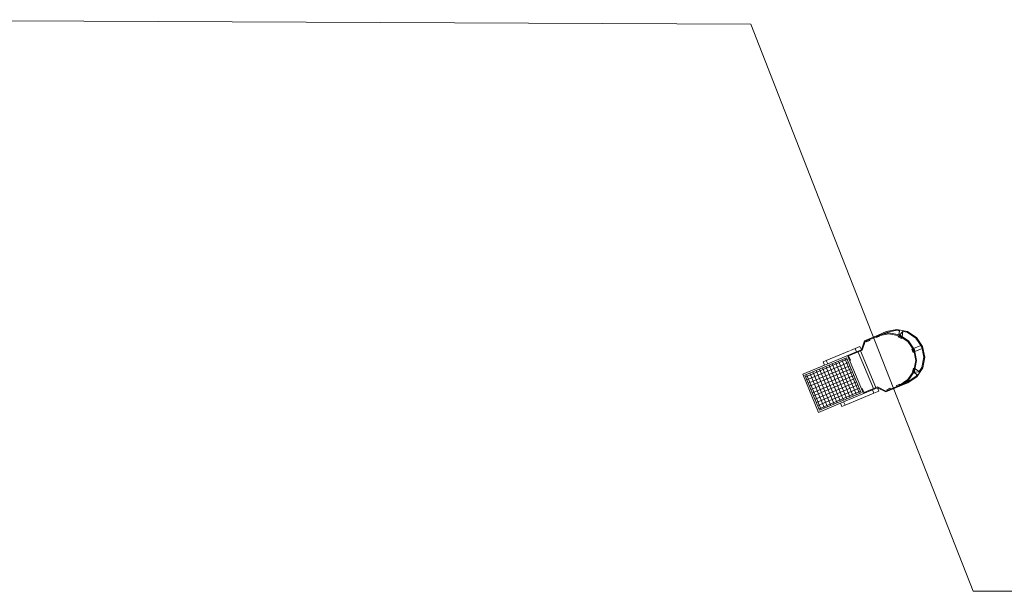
# Model space of a CAD drawing. Header units: millimetres. Extents: x 0 to 83478, y 0 to 53008.
# Tile 45 of 83: x 17892 to 32069, y 42693 to 50931. Entities that reach past the tile are written whole.
import ezdxf

# ---------------------------------------------------------------- set-up
doc = ezdxf.new("R2010")
doc.units = ezdxf.units.MM
doc.header["$LTSCALE"] = 50
doc.header["$MEASUREMENT"] = 0
doc.layers.get('0').update_dxf_attribs({"linetype": 'CONTINUOUS'})
doc.layers.add('20602A200D001$0$A-GENM', color=13, linetype='CONTINUOUS', lineweight=9)
doc.layers.add('20602A200D001$0$A12-HEL4', color=7, linetype='CONTINUOUS')
doc.layers.add('V060-', color=3, linetype='CONTINUOUS')

# ---------------------------------------------------------------- blocks, each defined once
blk = doc.blocks.new('20602A200D001$0$Møteromsstol - Møteromsstol-303742-P02')
at = {"layer": '20602A200D001$0$A-GENM'}
for p, q in [((45618, 44031), (45817, 44114)), ((45618, 44031), (45817, 44114)), ((45822, 44103), (45628, 44022)), ((45822, 44103), (45628, 44022)), ((45833, 44108), (45786, 44088)), ((45838, 44096), (45791, 44076)), ((45791, 44076), (45838, 44096)), ((45791, 44076), (45838, 44096)), ((45817, 44114), (45934, 44163)), ((45817, 44114), (45934, 44163)), ((45817, 44114), (45970, 44145)), ((45817, 44114), (45970, 44145)), ((45970, 44133), (45822, 44103)), ((45970, 44133), (45822, 44103)), ((45838, 44096), (45833, 44108)), ((45838, 44096), (45834, 44105)), ((45834, 44105), (45838, 44096)), ((45939, 44152), (45880, 44127)), ((45939, 44152), (45880, 44127)), ((45934, 44163), (46087, 44195)), ((45934, 44163), (46087, 44195)), ((46087, 44182), (45939, 44152)), ((46087, 44182), (45939, 44152)), ((45970, 44145), (46123, 44116)), ((45970, 44145), (46123, 44116)), ((46118, 44104), (45970, 44133)), ((46118, 44104), (45970, 44133)), ((46087, 44195), (46240, 44165)), ((46087, 44195), (46240, 44165)), ((46124, 44175), (46087, 44182)), ((46124, 44175), (46087, 44182)), ((46109, 44106), (46106, 44088)), ((46106, 44088), (46109, 44106)), ((46106, 44088), (46109, 44106)), ((46109, 44106), (46106, 44088)), ((46106, 44088), (46112, 44099)), ((46112, 44099), (46106, 44088)), ((46112, 44099), (46106, 44088)), ((46112, 44118), (46124, 44176)), ((46124, 44176), (46112, 44118)), ((46122, 44169), (46112, 44118)), ((46112, 44118), (46122, 44169)), ((46113, 44105), (46112, 44099)), ((46112, 44099), (46113, 44105)), ((46116, 44104), (46112, 44099)), ((46112, 44099), (46116, 44104)), ((46112, 44099), (46157, 44076)), ((46157, 44076), (46112, 44099)), ((46157, 44076), (46112, 44099)), ((46125, 44177), (46115, 44117)), ((46115, 44117), (46125, 44177)), ((46244, 44020), (46118, 44104)), ((46244, 44020), (46118, 44104)), ((46122, 44169), (46124, 44175)), ((46124, 44175), (46122, 44169)), ((46123, 44116), (46253, 44029)), ((46123, 44116), (46253, 44029)), ((46172, 44167), (46125, 44114)), ((46125, 44114), (46172, 44167)), ((46174, 44165), (46160, 44091)), ((46160, 44091), (46174, 44165)), ((46235, 44153), (46174, 44165)), ((46235, 44153), (46174, 44165)), ((46361, 44069), (46235, 44153)), ((46361, 44069), (46235, 44153)), ((46240, 44165), (46370, 44078)), ((46240, 44165), (46370, 44078)), ((45575, 43903), (45618, 44031)), ((45575, 43903), (45618, 44031)), ((45628, 44022), (45586, 43894)), ((45628, 44022), (45586, 43894)), ((45693, 44049), (45646, 44029)), ((45646, 44029), (45651, 44018)), ((45646, 44029), (45651, 44018)), ((45651, 44018), (45646, 44029)), ((45698, 44037), (45651, 44018)), ((45651, 44018), (45698, 44037)), ((45651, 44018), (45698, 44037)), ((45698, 44037), (45693, 44049)), ((45698, 44037), (45693, 44049)), ((45693, 44049), (45698, 44037)), ((45786, 44088), (45791, 44076)), ((45786, 44088), (45791, 44076)), ((45791, 44076), (45786, 44088)), ((46151, 44065), (46106, 44088)), ((46106, 44088), (46151, 44065)), ((46106, 44088), (46151, 44065)), ((46151, 44065), (46146, 44081)), ((46146, 44081), (46151, 44065)), ((46151, 44065), (46154, 44077)), ((46154, 44077), (46151, 44065)), ((46157, 44076), (46151, 44065)), ((46151, 44065), (46157, 44076)), ((46151, 44065), (46157, 44076)), ((46157, 44078), (46157, 44076)), ((46157, 44076), (46157, 44078)), ((46328, 43895), (46244, 44020)), ((46328, 43895), (46244, 44020)), ((46253, 44029), (46340, 43900)), ((46253, 44029), (46340, 43900)), ((46430, 43965), (46326, 43921)), ((46326, 43921), (46430, 43965)), ((46446, 43944), (46361, 44069)), ((46446, 43944), (46361, 44069)), ((46370, 44078), (46457, 43949)), ((46370, 44078), (46457, 43949)), ((46430, 43965), (46449, 43918)), ((46449, 43918), (46430, 43965)), ((45405, 43887), (45070, 43747)), ((45070, 43747), (45405, 43887)), ((45504, 43874), (45090, 43700)), ((45090, 43700), (45504, 43874)), ((45405, 43749), (45376, 43820)), ((45405, 43749), (45376, 43820)), ((45376, 43820), (45606, 43269)), ((45606, 43269), (45376, 43820)), ((45586, 43894), (45392, 43813)), ((45586, 43894), (45392, 43813)), ((45392, 43813), (45417, 43754)), ((45392, 43813), (45417, 43754)), ((45485, 43921), (45418, 43893)), ((45418, 43893), (45485, 43921)), ((45485, 43921), (45555, 43950)), ((45555, 43950), (45485, 43921)), ((45555, 43950), (45485, 43921)), ((45485, 43921), (45504, 43874)), ((45504, 43874), (45485, 43921)), ((45485, 43921), (45504, 43874)), ((45504, 43874), (45575, 43903)), ((45504, 43874), (45575, 43903)), ((45504, 43874), (45575, 43903)), ((45748, 43342), (45527, 43869)), ((45527, 43869), (45748, 43342)), ((45575, 43903), (45555, 43950)), ((45575, 43903), (45555, 43950)), ((45555, 43950), (45575, 43903)), ((45562, 43884), (45783, 43357)), ((45783, 43357), (45562, 43884)), ((46301, 43911), (46313, 43916)), ((46313, 43916), (46301, 43911)), ((46313, 43916), (46301, 43911)), ((46301, 43911), (46321, 43864)), ((46301, 43911), (46321, 43864)), ((46321, 43864), (46301, 43911)), ((46314, 43916), (46313, 43916)), ((46313, 43916), (46332, 43869)), ((46332, 43869), (46313, 43916)), ((46332, 43869), (46313, 43916)), ((46313, 43916), (46314, 43916)), ((46321, 43864), (46332, 43869)), ((46321, 43864), (46332, 43869)), ((46332, 43869), (46321, 43864)), ((46358, 43747), (46328, 43895)), ((46358, 43747), (46328, 43895)), ((46334, 43870), (46332, 43869)), ((46332, 43869), (46334, 43870)), ((46340, 43900), (46371, 43747)), ((46340, 43900), (46371, 43747)), ((46449, 43918), (46345, 43875)), ((46345, 43875), (46449, 43918)), ((46476, 43796), (46446, 43944)), ((46476, 43796), (46446, 43944)), ((46457, 43949), (46488, 43796)), ((46457, 43949), (46488, 43796)), ((44730, 43550), (45043, 43681)), ((45043, 43681), (44730, 43550)), ((44763, 43536), (45362, 43787)), ((45362, 43787), (44763, 43536)), ((44773, 43513), (45371, 43764)), ((44792, 43467), (45391, 43718)), ((44811, 43421), (45410, 43672)), ((45024, 43728), (45070, 43747)), ((45070, 43747), (45024, 43728)), ((45070, 43747), (45024, 43728)), ((45043, 43681), (45024, 43728)), ((45024, 43728), (45043, 43681)), ((45024, 43728), (45043, 43681)), ((45090, 43700), (45043, 43681)), ((45043, 43681), (45090, 43700)), ((45043, 43681), (45090, 43700)), ((45090, 43700), (45070, 43747)), ((45070, 43747), (45090, 43700)), ((45090, 43700), (45070, 43747)), ((45109, 43681), (45319, 43177)), ((45155, 43700), (45366, 43196)), ((45201, 43719), (45412, 43215)), ((45247, 43738), (45458, 43235)), ((45293, 43758), (45504, 43254)), ((45339, 43777), (45550, 43273)), ((45362, 43787), (45573, 43283)), ((45573, 43283), (45362, 43787)), ((45417, 43754), (45405, 43749)), ((45417, 43754), (45405, 43749)), ((46329, 43599), (46358, 43747)), ((46329, 43599), (46358, 43747)), ((46371, 43747), (46341, 43594)), ((46371, 43747), (46341, 43594)), ((46447, 43648), (46476, 43796)), ((46447, 43648), (46476, 43796)), ((46488, 43796), (46458, 43643)), ((46488, 43796), (46458, 43643)), ((44730, 43550), (44960, 42999)), ((44960, 42999), (44730, 43550)), ((44974, 43032), (44763, 43536)), ((44763, 43536), (44974, 43032)), ((44786, 43545), (44997, 43042)), ((44830, 43375), (45429, 43625)), ((44832, 43565), (45043, 43061)), ((44850, 43329), (45449, 43579)), ((44869, 43283), (45468, 43533)), ((44878, 43584), (45089, 43080)), ((44924, 43603), (45135, 43100)), ((44970, 43623), (45181, 43119)), ((45016, 43642), (45227, 43138)), ((45063, 43661), (45273, 43158)), ((46246, 43473), (46329, 43599)), ((46246, 43473), (46329, 43599)), ((46341, 43594), (46255, 43464)), ((46341, 43594), (46255, 43464)), ((46309, 43589), (46324, 43638)), ((46324, 43638), (46309, 43589)), ((46324, 43638), (46309, 43589)), ((46319, 43583), (46309, 43589)), ((46309, 43589), (46319, 43583)), ((46319, 43583), (46309, 43589)), ((46309, 43589), (46321, 43586)), ((46309, 43589), (46321, 43586)), ((46321, 43586), (46309, 43589)), ((46309, 43589), (46319, 43583)), ((46336, 43634), (46321, 43586)), ((46321, 43586), (46336, 43634)), ((46321, 43586), (46336, 43634)), ((46335, 43631), (46324, 43638)), ((46324, 43638), (46336, 43634)), ((46332, 43623), (46324, 43638)), ((46324, 43638), (46335, 43631)), ((46336, 43634), (46324, 43638)), ((46336, 43634), (46324, 43638)), ((46324, 43638), (46332, 43623)), ((46384, 43540), (46329, 43576)), ((46329, 43576), (46378, 43545)), ((46378, 43545), (46329, 43576)), ((46329, 43576), (46384, 43540)), ((46331, 43578), (46385, 43540)), ((46385, 43540), (46331, 43578)), ((46335, 43585), (46411, 43581)), ((46411, 43581), (46335, 43585)), ((46348, 43626), (46412, 43583)), ((46412, 43583), (46348, 43626)), ((46363, 43522), (46378, 43544)), ((46363, 43522), (46378, 43544)), ((46458, 43643), (46372, 43513)), ((46458, 43643), (46372, 43513)), ((46406, 43587), (46447, 43648)), ((46406, 43587), (46447, 43648)), ((44888, 43236), (45487, 43487)), ((44908, 43190), (45507, 43441)), ((44927, 43144), (45526, 43395)), ((45927, 43307), (46121, 43388)), ((45927, 43307), (46121, 43388)), ((46081, 43385), (46127, 43405)), ((46127, 43405), (46081, 43385)), ((46127, 43405), (46081, 43385)), ((46085, 43373), (46081, 43385)), ((46081, 43385), (46085, 43373)), ((46081, 43385), (46085, 43373)), ((46085, 43373), (46132, 43393)), ((46121, 43388), (46246, 43473)), ((46121, 43388), (46246, 43473)), ((46255, 43464), (46126, 43376)), ((46255, 43464), (46126, 43376)), ((46243, 43426), (46126, 43376)), ((46243, 43426), (46126, 43376)), ((46127, 43405), (46131, 43395)), ((46131, 43395), (46127, 43405)), ((46132, 43393), (46127, 43405)), ((46180, 43413), (46238, 43437)), ((46180, 43413), (46238, 43437)), ((46238, 43437), (46363, 43522)), ((46238, 43437), (46363, 43522)), ((46372, 43513), (46243, 43426)), ((46372, 43513), (46243, 43426)), ((44946, 43098), (45545, 43349)), ((44966, 43052), (45564, 43303)), ((45573, 43283), (44974, 43032)), ((44974, 43032), (45573, 43283)), ((45735, 43323), (45320, 43150)), ((45320, 43150), (45735, 43323)), ((45754, 43276), (45340, 43103)), ((45340, 43103), (45754, 43276)), ((45577, 43339), (45588, 43344)), ((45577, 43339), (45588, 43344)), ((45606, 43269), (45577, 43339)), ((45606, 43269), (45577, 43339)), ((45588, 43344), (45613, 43286)), ((45588, 43344), (45613, 43286)), ((45613, 43286), (45806, 43367)), ((45613, 43286), (45806, 43367)), ((45805, 43353), (45735, 43323)), ((45805, 43353), (45735, 43323)), ((45805, 43353), (45735, 43323)), ((45735, 43323), (45754, 43276)), ((45754, 43276), (45735, 43323)), ((45735, 43323), (45754, 43276)), ((45825, 43306), (45754, 43276)), ((45754, 43276), (45825, 43306)), ((45754, 43276), (45825, 43306)), ((45926, 43293), (45805, 43353)), ((45926, 43293), (45805, 43353)), ((45805, 43353), (45825, 43306)), ((45825, 43306), (45805, 43353)), ((45825, 43306), (45805, 43353)), ((45806, 43367), (45927, 43307)), ((45806, 43367), (45927, 43307)), ((46126, 43376), (45926, 43293)), ((46126, 43376), (45926, 43293)), ((45940, 43326), (45987, 43346)), ((45987, 43346), (45940, 43326)), ((45987, 43346), (45940, 43326)), ((45945, 43315), (45940, 43326)), ((45940, 43326), (45945, 43315)), ((45940, 43326), (45945, 43315)), ((45945, 43315), (45992, 43334)), ((45987, 43346), (45992, 43334)), ((45992, 43334), (45987, 43346)), ((45992, 43334), (45987, 43346)), ((44960, 42999), (45274, 43130)), ((45274, 43130), (44960, 42999)), ((45274, 43130), (45320, 43150)), ((45320, 43150), (45274, 43130)), ((45320, 43150), (45274, 43130)), ((45293, 43083), (45274, 43130)), ((45274, 43130), (45293, 43083)), ((45274, 43130), (45293, 43083)), ((45340, 43103), (45293, 43083)), ((45293, 43083), (45340, 43103)), ((45293, 43083), (45340, 43103)), ((45340, 43103), (45320, 43150)), ((45320, 43150), (45340, 43103)), ((45340, 43103), (45320, 43150))]:
    blk.add_line(p, q, dxfattribs=at)
blk = doc.blocks.new('20602A200D001$0$Møteromsstol - Møteromsstol-303746-P02')
blk.add_blockref('20602A200D001$0$Møteromsstol - Møteromsstol-303742-P02', (0, 0))
blk = doc.blocks.new('20602A200D001')
at = {"layer": '20602A200D001$0$A12-HEL4', "linetype": 'Continuous', "lineweight": 0}
for points in [[(30106, 48658), (43982, 48592)], [(43982, 48592), (45041, 45887)], [(45041, 45887), (47183, 40421)], [(65899, 40421), (47183, 40421)]]:
    blk.add_lwpolyline(points, dxfattribs=at)
at = {"layer": '20602A200D001$0$A-GENM'}
blk.add_blockref('20602A200D001$0$Møteromsstol - Møteromsstol-303746-P02', (0, 0), dxfattribs=at)

msp = doc.modelspace()

# ---------------------------------------------------------------- block references
at = {"layer": 'V060-'}
msp.add_blockref('20602A200D001', (-15563.7, 2272.18), dxfattribs=at)

doc.saveas('drawing.dxf')
